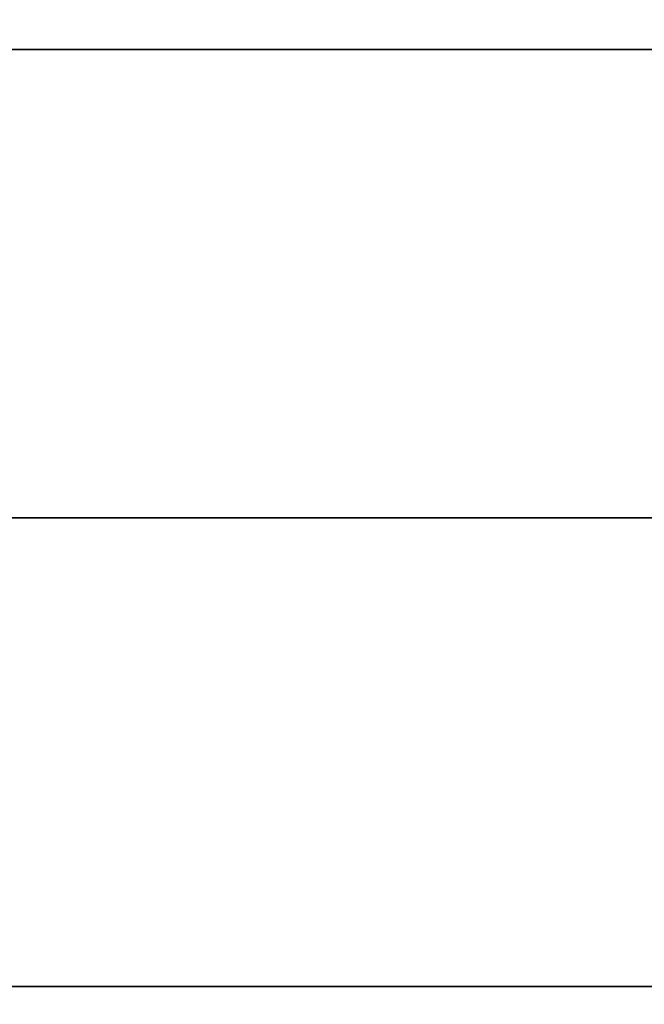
# Model space of a CAD drawing. Extents: x -3378 to 3007, y -425 to 173.
# Tile 177 of 256: x -1082.72 to -1080.72, y 72.44 to 75.6. Entities that reach past the tile are written whole.
import ezdxf

# ---------------------------------------------------------------- set-up
doc = ezdxf.new("R2010")
doc.units = 0
doc.layers.add('PREDEFINITO', color=7, linetype='CONTINUOUS')

msp = doc.modelspace()

# ---------------------------------------------------------------- linework, layer by layer
at = {"layer": 'PREDEFINITO'}
for p, q in [((-1069.7206, 75.501, 2348.5415), (-1084.6454, 75.501, 2348.5415)), ((-1069.7206, 75.501, 2572.0831), (-1084.6454, 75.501, 2572.0831)), ((-1069.7206, 75.501, 2795.6246), (-1084.6454, 75.501, 2795.6246)), ((-1084.6454, 75.501, 2125), (-1069.7206, 75.501, 2125)), ((-1084.6454, 75.501, 3019.1661), (-1069.7206, 75.501, 3019.1661)), ((-1084.7206, 74.001, 1255), (-1054.7206, 74.001, 1255)), ((-1084.7206, 74.001, 3155), (-1054.7206, 74.001, 3155)), ((-1084.7206, 74.001, 2123.5), (-1069.7206, 74.001, 2123.5)), ((-1084.7206, 74.001, 2126.5), (-1069.7206, 74.001, 2126.5)), ((-1069.7206, 74.001, 2347.0415), (-1084.7206, 74.001, 2347.0415)), ((-1069.7206, 74.001, 2350.0415), (-1084.7206, 74.001, 2350.0415)), ((-1069.7206, 74.001, 2570.5831), (-1084.7206, 74.001, 2570.5831)), ((-1069.7206, 74.001, 2573.5831), (-1084.7206, 74.001, 2573.5831)), ((-1069.7206, 74.001, 2797.1246), (-1084.7206, 74.001, 2797.1246)), ((-1069.7206, 74.001, 2794.1246), (-1084.7206, 74.001, 2794.1246)), ((-1084.7206, 74.001, 3020.6661), (-1069.7206, 74.001, 3020.6661)), ((-1084.7206, 74.001, 3017.6661), (-1069.7206, 74.001, 3017.6661)), ((-1073.2206, 74.001, 1255), (-1084.7206, 74.001, 1255)), ((-1080.7206, 74.001, 1235), (-1084.7206, 74.001, 1235)), ((-1073.2205, 74.001, 3155), (-1084.7205, 74.001, 3155)), ((-1080.7205, 74.001, 3175), (-1084.7205, 74.001, 3175)), ((-1084.6454, 72.501, 2125), (-1069.7206, 72.501, 2125)), ((-1084.6454, 72.501, 3019.1661), (-1069.7206, 72.501, 3019.1661)), ((-1069.7206, 72.501, 2348.5415), (-1084.6454, 72.501, 2348.5415)), ((-1069.7206, 72.501, 2572.0831), (-1084.6454, 72.501, 2572.0831)), ((-1069.7206, 72.501, 2795.6246), (-1084.6454, 72.501, 2795.6246))]:
    msp.add_line(p, q, dxfattribs=at)
for centre in [(-1069.7206, 74.001, 1255), (-1069.7206, 74.001, 3155), (-1069.7206, 74.001, 2205)]:
    msp.add_circle(centre, 15, dxfattribs=at)
at = {"layer": 'PREDEFINITO', "extrusion": (-1.51582e-14, -1.51582e-14, -1)}
for centre in [(1069.7206, 74.001, -1255), (1069.7206, 74.001, -1235), (1069.7206, 74.001, -1245)]:
    msp.add_circle(centre, 15, dxfattribs=at)
at = {"layer": 'PREDEFINITO', "extrusion": (1.51582e-14, 1.51582e-14, -1)}
for centre in [(1069.7205, 74.001, -3155), (1069.7205, 74.001, -3175), (1069.7205, 74.001, -3165)]:
    msp.add_circle(centre, 15, dxfattribs=at)

doc.saveas('drawing.dxf')
